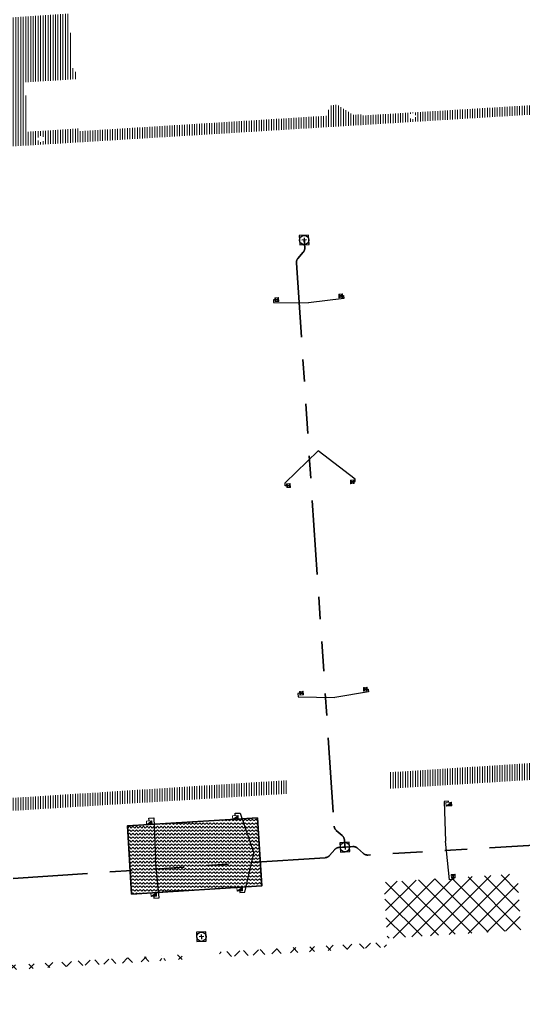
# Model space of a CAD drawing. Header units: metres. Extents: x 162336 to 163132, y 502484 to 502926.
# Tile 10 of 37: x 162552 to 162593, y 502635 to 502714. Entities that reach past the tile are written whole.
import ezdxf

# ---------------------------------------------------------------- set-up
doc = ezdxf.new("R2010")
doc.units = ezdxf.units.M
doc.linetypes.add('RI-DRAINAGE-SO', pattern=[19.2, 6, -1.8, 1.8, -1.8, 2.4, -1.8, 1.8, -1.8])
doc.linetypes.add('RI-HWA-SO', pattern=[7.4, 5, -2.4])
for name, color, linetype, lineweight in [('N-WE-GW-GROND-G', 7, 'Continuous', 35), ('N-WE-GW-GROND_TEELAARDE-A-200', 7, 'Continuous', 18), ('N-WE-GW-GROND_ZAND-WERK-A-200', 7, 'Continuous', 18), ('N-WE-GW-GROND_ZAND_CUNETZAND-WERK-A-200', 7, 'Continuous', 18), ('N-WE-RI-HWA_KOLK-S', 150, 'Continuous', 13), ('N-WE-RI-PUT-OPHOOGTEBRENGEN_HWA-S', 150, 'Continuous', 30), ('N-WE-RI-PUT-OPHOOGTEBRENGEN_VWA-S', 20, 'Continuous', 30)]:
    doc.layers.add(name, color=color, linetype=linetype, lineweight=lineweight)
for name, color, linetype, lineweight, true_color in [('N-WE-RI-DRAINAGE_DRAIN_PP_80-G', 3, 'RI-DRAINAGE-SO', 35, 0x00ff00), ('N-WE-RI-HWA_KOLK-S-200', 150, 'Continuous', 25, 0x007fff), ('N-WE-RI-HWA_KOLK_STRAATKOLK-S-200', 150, 'Continuous', 25, 0x007fff), ('N-WE-RI-HWA_KOLKAANSLUITLEIDING_PVC_125-G', 150, 'RI-HWA-SO', 25, 0x007fff)]:
    doc.layers.add(name, color=color, linetype=linetype, lineweight=lineweight, true_color=true_color)
pattern_1 = [(135, (0, 0), (-0.7071067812, -0.7071067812), []), (45, (0, 0), (-0.7071067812, 0.7071067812), [])]
pattern_2 = [(90, (0, 0), (-0.2, 1e-17), [])]

# ---------------------------------------------------------------- blocks, each defined once
blk = doc.blocks.new('N-SRI-KOLK_TROTTOIR-SO32')
at = {"layer": 'N-WE-RI-HWA_KOLK-S', "linetype": 'Continuous'}
blk.add_hatch(color=256, dxfattribs=at).paths.add_polyline_path([(-0.206, -0.313), (0.243, -0.286), (0.225, 0.014)])
at = {"layer": 'N-WE-RI-HWA_KOLK-S', "ltscale": 0.2}
blk.add_line((0.225, 0.014), (-0.206, -0.313), dxfattribs=at)
at = {"layer": 'N-WE-RI-HWA_KOLK-S', "ltscale": 0.2, "flags": 128}
blk.add_lwpolyline([(0.225, 0.014), (-0.225, -0.014), (-0.206, -0.313), (0.243, -0.286), (0.225, 0.014)], dxfattribs=at)
blk = doc.blocks.new('N-SRI-KOLK_TROTTOIR-SO34')
at = {"layer": 'N-WE-RI-HWA_KOLK-S', "linetype": 'Continuous'}
blk.add_hatch(color=256, dxfattribs=at).paths.add_polyline_path([(-0.206, -0.313), (0.243, -0.286), (0.225, 0.014)])
at = {"layer": 'N-WE-RI-HWA_KOLK-S', "ltscale": 0.2}
blk.add_line((0.225, 0.014), (-0.206, -0.313), dxfattribs=at)
at = {"layer": 'N-WE-RI-HWA_KOLK-S', "ltscale": 0.2, "flags": 128}
blk.add_lwpolyline([(0.225, 0.014), (-0.225, -0.014), (-0.206, -0.313), (0.243, -0.286), (0.225, 0.014)], dxfattribs=at)
blk = doc.blocks.new('N-SRI-KOLK_TROTTOIR-SO35')
at = {"layer": 'N-WE-RI-HWA_KOLK-S', "linetype": 'Continuous'}
blk.add_hatch(color=256, dxfattribs=at).paths.add_polyline_path([(-0.206, -0.313), (0.243, -0.286), (0.225, 0.014)])
at = {"layer": 'N-WE-RI-HWA_KOLK-S', "ltscale": 0.2}
blk.add_line((0.225, 0.014), (-0.206, -0.313), dxfattribs=at)
at = {"layer": 'N-WE-RI-HWA_KOLK-S', "ltscale": 0.2, "flags": 128}
blk.add_lwpolyline([(0.225, 0.014), (-0.225, -0.014), (-0.206, -0.313), (0.243, -0.286), (0.225, 0.014)], dxfattribs=at)
blk = doc.blocks.new('N-SRI-KOLK_TROTTOIR-SO36')
at = {"layer": 'N-WE-RI-HWA_KOLK-S', "linetype": 'Continuous'}
blk.add_hatch(color=256, dxfattribs=at).paths.add_polyline_path([(-0.206, -0.313), (0.243, -0.286), (0.225, 0.014)])
at = {"layer": 'N-WE-RI-HWA_KOLK-S', "ltscale": 0.2}
blk.add_line((0.225, 0.014), (-0.206, -0.313), dxfattribs=at)
at = {"layer": 'N-WE-RI-HWA_KOLK-S', "ltscale": 0.2, "flags": 128}
blk.add_lwpolyline([(0.225, 0.014), (-0.225, -0.014), (-0.206, -0.313), (0.243, -0.286), (0.225, 0.014)], dxfattribs=at)
blk = doc.blocks.new('N-SRI-KOLK_TROTTOIR-SO37')
at = {"layer": 'N-WE-RI-HWA_KOLK-S', "linetype": 'Continuous'}
blk.add_hatch(color=256, dxfattribs=at).paths.add_polyline_path([(-0.206, -0.313), (0.243, -0.286), (0.225, 0.014)])
at = {"layer": 'N-WE-RI-HWA_KOLK-S', "ltscale": 0.2}
blk.add_line((0.225, 0.014), (-0.206, -0.313), dxfattribs=at)
at = {"layer": 'N-WE-RI-HWA_KOLK-S', "ltscale": 0.2, "flags": 128}
blk.add_lwpolyline([(0.225, 0.014), (-0.225, -0.014), (-0.206, -0.313), (0.243, -0.286), (0.225, 0.014)], dxfattribs=at)
blk = doc.blocks.new('N-SRI-KOLK_TROTTOIR-SO38')
at = {"layer": 'N-WE-RI-HWA_KOLK-S', "linetype": 'Continuous'}
blk.add_hatch(color=256, dxfattribs=at).paths.add_polyline_path([(-0.206, -0.313), (0.243, -0.286), (0.225, 0.014)])
at = {"layer": 'N-WE-RI-HWA_KOLK-S', "ltscale": 0.2}
blk.add_line((0.225, 0.014), (-0.206, -0.313), dxfattribs=at)
at = {"layer": 'N-WE-RI-HWA_KOLK-S', "ltscale": 0.2, "flags": 128}
blk.add_lwpolyline([(0.225, 0.014), (-0.225, -0.014), (-0.206, -0.313), (0.243, -0.286), (0.225, 0.014)], dxfattribs=at)
blk = doc.blocks.new('N-SRI-PUT_OPHOOGTEBRENGEN-SO20')
at = {"layer": 'N-WE-RI-PUT-OPHOOGTEBRENGEN_HWA-S', "ltscale": 0.235646, "flags": 128}
for points in [[(0.4, -0.352), (0.352, 0.4), (-0.4, 0.352), (-0.352, -0.4), (0.4, -0.352)], [(0.188, 0.012), (-0.188, -0.012)], [(-0.012, 0.188), (0.012, -0.188)]]:
    blk.add_lwpolyline(points, dxfattribs=at)
at = {"layer": 'N-WE-RI-PUT-OPHOOGTEBRENGEN_HWA-S', "ltscale": 0.235646}
blk.add_circle((0, 0), 0.377, dxfattribs=at)
blk = doc.blocks.new('N-SRI-PUT_OPHOOGTEBRENGEN-SO21')
at = {"layer": 'N-WE-RI-PUT-OPHOOGTEBRENGEN_VWA-S', "ltscale": 0.235646, "flags": 128}
for points in [[(0.4, -0.352), (0.352, 0.4), (-0.4, 0.352), (-0.352, -0.4), (0.4, -0.352)], [(0.188, 0.012), (-0.188, -0.012)], [(-0.012, 0.188), (0.012, -0.188)]]:
    blk.add_lwpolyline(points, dxfattribs=at)
at = {"layer": 'N-WE-RI-PUT-OPHOOGTEBRENGEN_VWA-S', "ltscale": 0.235646}
blk.add_circle((0, 0), 0.377, dxfattribs=at)
blk = doc.blocks.new('N-SRI-PUT_OPHOOGTEBRENGEN-SO99')
at = {"layer": 'N-WE-RI-PUT-OPHOOGTEBRENGEN_HWA-S', "ltscale": 0.235646, "flags": 128}
for points in [[(0.4, -0.352), (0.352, 0.4), (-0.4, 0.352), (-0.352, -0.4), (0.4, -0.352)], [(0.188, 0.012), (-0.188, -0.012)], [(-0.012, 0.188), (0.012, -0.188)]]:
    blk.add_lwpolyline(points, dxfattribs=at)
at = {"layer": 'N-WE-RI-PUT-OPHOOGTEBRENGEN_HWA-S', "ltscale": 0.235646}
blk.add_circle((0, 0), 0.377, dxfattribs=at)
blk = doc.blocks.new('N-SRI-KOLK_STRAAT_300X300-SO24')
at = {"layer": 'N-WE-RI-HWA_KOLK-S', "linetype": 'Continuous'}
h = blk.add_hatch(color=256, dxfattribs=at)
h.paths.add_polyline_path([(-0.131, -0.309), (0.168, -0.29), (0.009, -0.15)])
h.paths.add_polyline_path([(0.15, 0.009), (-0.15, -0.009), (0.009, -0.15)])
at = {"layer": 'N-WE-RI-HWA_KOLK-S', "ltscale": 0.2}
for p, q in [((0.15, 0.009), (-0.131, -0.309)), ((-0.15, -0.009), (0.168, -0.29))]:
    blk.add_line(p, q, dxfattribs=at)
at = {"layer": 'N-WE-RI-HWA_KOLK-S', "ltscale": 0.2, "flags": 128}
blk.add_lwpolyline([(0.15, 0.009), (-0.15, -0.009), (-0.131, -0.309), (0.168, -0.29), (0.15, 0.009)], dxfattribs=at)
blk = doc.blocks.new('N-SRI-KOLK_STRAAT_300X300-SO72')
at = {"layer": 'N-WE-RI-HWA_KOLK-S', "linetype": 'Continuous'}
h = blk.add_hatch(color=256, dxfattribs=at)
h.paths.add_polyline_path([(-0.309, 0.131), (-0.29, -0.168), (-0.15, -0.009)])
h.paths.add_polyline_path([(0.009, -0.15), (-0.009, 0.15), (-0.15, -0.009)])
at = {"layer": 'N-WE-RI-HWA_KOLK-S', "ltscale": 0.2}
for p, q in [((0.009, -0.15), (-0.309, 0.131)), ((-0.009, 0.15), (-0.29, -0.168))]:
    blk.add_line(p, q, dxfattribs=at)
at = {"layer": 'N-WE-RI-HWA_KOLK-S', "ltscale": 0.2, "flags": 128}
blk.add_lwpolyline([(0.009, -0.15), (-0.009, 0.15), (-0.309, 0.131), (-0.29, -0.168), (0.009, -0.15)], dxfattribs=at)
blk = doc.blocks.new('N-SRI-KOLK_STRAAT_300X300-SO73')
at = {"layer": 'N-WE-RI-HWA_KOLK-S', "linetype": 'Continuous'}
h = blk.add_hatch(color=256, dxfattribs=at)
h.paths.add_polyline_path([(-0.309, 0.131), (-0.29, -0.168), (-0.15, -0.009)])
h.paths.add_polyline_path([(0.009, -0.15), (-0.009, 0.15), (-0.15, -0.009)])
at = {"layer": 'N-WE-RI-HWA_KOLK-S', "ltscale": 0.2}
for p, q in [((0.009, -0.15), (-0.309, 0.131)), ((-0.009, 0.15), (-0.29, -0.168))]:
    blk.add_line(p, q, dxfattribs=at)
at = {"layer": 'N-WE-RI-HWA_KOLK-S', "ltscale": 0.2, "flags": 128}
blk.add_lwpolyline([(0.009, -0.15), (-0.009, 0.15), (-0.309, 0.131), (-0.29, -0.168), (0.009, -0.15)], dxfattribs=at)
blk = doc.blocks.new('N-SRI-KOLK_STRAAT_300X300-SO74')
at = {"layer": 'N-WE-RI-HWA_KOLK-S', "linetype": 'Continuous'}
h = blk.add_hatch(color=256, dxfattribs=at)
h.paths.add_polyline_path([(-0.309, 0.131), (-0.29, -0.168), (-0.15, -0.009)])
h.paths.add_polyline_path([(0.009, -0.15), (-0.009, 0.15), (-0.15, -0.009)])
at = {"layer": 'N-WE-RI-HWA_KOLK-S', "ltscale": 0.2}
for p, q in [((0.009, -0.15), (-0.309, 0.131)), ((-0.009, 0.15), (-0.29, -0.168))]:
    blk.add_line(p, q, dxfattribs=at)
at = {"layer": 'N-WE-RI-HWA_KOLK-S', "ltscale": 0.2, "flags": 128}
blk.add_lwpolyline([(0.009, -0.15), (-0.009, 0.15), (-0.309, 0.131), (-0.29, -0.168), (0.009, -0.15)], dxfattribs=at)
blk = doc.blocks.new('N-SRI-KOLK_STRAAT_300X300-SO75')
at = {"layer": 'N-WE-RI-HWA_KOLK-S', "linetype": 'Continuous'}
h = blk.add_hatch(color=256, dxfattribs=at)
h.paths.add_polyline_path([(-0.309, 0.131), (-0.29, -0.168), (-0.15, -0.009)])
h.paths.add_polyline_path([(0.009, -0.15), (-0.009, 0.15), (-0.15, -0.009)])
at = {"layer": 'N-WE-RI-HWA_KOLK-S', "ltscale": 0.2}
for p, q in [((0.009, -0.15), (-0.309, 0.131)), ((-0.009, 0.15), (-0.29, -0.168))]:
    blk.add_line(p, q, dxfattribs=at)
at = {"layer": 'N-WE-RI-HWA_KOLK-S', "ltscale": 0.2, "flags": 128}
blk.add_lwpolyline([(0.009, -0.15), (-0.009, 0.15), (-0.309, 0.131), (-0.29, -0.168), (0.009, -0.15)], dxfattribs=at)
blk = doc.blocks.new('N-SRI-KOLK_STRAAT_300X300-SO76')
at = {"layer": 'N-WE-RI-HWA_KOLK-S', "linetype": 'Continuous'}
h = blk.add_hatch(color=256, dxfattribs=at)
h.paths.add_polyline_path([(-0.309, 0.131), (-0.29, -0.168), (-0.15, -0.009)])
h.paths.add_polyline_path([(0.009, -0.15), (-0.009, 0.15), (-0.15, -0.009)])
at = {"layer": 'N-WE-RI-HWA_KOLK-S', "ltscale": 0.2}
for p, q in [((0.009, -0.15), (-0.309, 0.131)), ((-0.009, 0.15), (-0.29, -0.168))]:
    blk.add_line(p, q, dxfattribs=at)
at = {"layer": 'N-WE-RI-HWA_KOLK-S', "ltscale": 0.2, "flags": 128}
blk.add_lwpolyline([(0.009, -0.15), (-0.009, 0.15), (-0.309, 0.131), (-0.29, -0.168), (0.009, -0.15)], dxfattribs=at)
blk = doc.blocks.new('N-SRI-KOLK_STRAAT_300X300-SO77')
at = {"layer": 'N-WE-RI-HWA_KOLK-S', "linetype": 'Continuous'}
h = blk.add_hatch(color=256, dxfattribs=at)
h.paths.add_polyline_path([(-0.309, 0.131), (-0.29, -0.168), (-0.15, -0.009)])
h.paths.add_polyline_path([(0.009, -0.15), (-0.009, 0.15), (-0.15, -0.009)])
at = {"layer": 'N-WE-RI-HWA_KOLK-S', "ltscale": 0.2}
for p, q in [((0.009, -0.15), (-0.309, 0.131)), ((-0.009, 0.15), (-0.29, -0.168))]:
    blk.add_line(p, q, dxfattribs=at)
at = {"layer": 'N-WE-RI-HWA_KOLK-S', "ltscale": 0.2, "flags": 128}
blk.add_lwpolyline([(0.009, -0.15), (-0.009, 0.15), (-0.309, 0.131), (-0.29, -0.168), (0.009, -0.15)], dxfattribs=at)

msp = doc.modelspace()

# ---------------------------------------------------------------- hatches: boundary and pattern name
at = {"layer": 'N-WE-GW-GROND_TEELAARDE-A-200'}
h = msp.add_hatch(dxfattribs=at)
h.set_pattern_fill('AGW-GROND_TEELAARDE-SO', color=256, scale=0.2, pattern_type=2)
h.set_pattern_definition(pattern_2)
h.paths.add_polyline_path([(162421.517, 502819.726), (162435.034, 502820.576), (162435.169, 502820.432), (162435.343, 502820.275), (162435.553, 502820.121), (162435.897, 502819.944), (162436.228, 502819.841), (162436.649, 502819.789), (162442.014, 502820.095), (162442.181, 502820.21), (162442.325, 502817.953), (162445.008, 502818.123), (162446.244, 502817.251), (162443.192, 502817.061), (162443.511, 502811.925), (162442.505, 502811.858), (162442.17, 502817.226), (162424.634, 502816.13), (162424.643, 502815.982), (162424.967, 502810.771), (162422.081, 502810.59)])
edge = h.paths.add_edge_path(flags=16)
edge.add_ellipse((162362.043, 502852.57), major_axis=(-0.0024, 0.0374), ratio=0.999228, start_angle=0, end_angle=360, ccw=False)
edge = h.paths.add_edge_path(flags=16)
edge.add_ellipse((162362.585, 502843.074), major_axis=(-0.0024, 0.0374), ratio=0.999228, start_angle=0, end_angle=360, ccw=False)
edge = h.paths.add_edge_path(flags=16)
edge.add_ellipse((162361.375, 502862.47), major_axis=(-0.0024, 0.0374), ratio=0.999228, start_angle=0, end_angle=360, ccw=False)
h.paths.add_polyline_path([(162362.219, 502859.55), (162362.319, 502859.557), (162363.515, 502840.078), (162363.415, 502840.072), (162363.443, 502839.623), (162363.543, 502839.629), (162363.629, 502838.217), (162362.822, 502838.159), (162362.786, 502838.484), (162362.788, 502838.484), (162362.758, 502838.774), (162362.163, 502845.491), (162360.898, 502866.676), (162361.878, 502866.739), (162362.291, 502860.006), (162362.191, 502860)])
h.paths.add_polyline_path([(162370.36, 502859.13), (162370.182, 502861.923), (162370.463, 502861.92), (162370.486, 502861.402), (162370.779, 502861.415), (162370.814, 502860.896), (162371.337, 502860.935), (162371.387, 502859.961), (162371.777, 502859.979), (162371.78, 502859.223)])
edge = h.paths.add_edge_path(flags=16)
edge.add_ellipse((162389.544, 502924.307), major_axis=(-0.0024, 0.0375), ratio=0.999228, start_angle=0, end_angle=360, ccw=False)
edge = h.paths.add_edge_path(flags=16)
edge.add_ellipse((162379.964, 502923.711), major_axis=(-0.0024, 0.0375), ratio=0.999228, start_angle=0, end_angle=360, ccw=False)
h.paths.add_polyline_path([(162371.042, 502923.041), (162371.029, 502923.547), (162371.022, 502923.655), (162398.112, 502925.305), (162398.145, 502924.764)])
edge = h.paths.add_edge_path(flags=16)
edge.add_ellipse((162472.361, 502871.473), major_axis=(-0.0024, 0.0375), ratio=0.999228, start_angle=0, end_angle=360, ccw=False)
edge = h.paths.add_edge_path(flags=16)
edge.add_ellipse((162472.286, 502872.403), major_axis=(-0.0024, 0.0375), ratio=0.999228, start_angle=0, end_angle=360, ccw=False)
edge = h.paths.add_edge_path(flags=16)
edge.add_ellipse((162481.311, 502872.974), major_axis=(-0.0024, 0.0375), ratio=0.999228, start_angle=0, end_angle=360, ccw=False)
edge = h.paths.add_edge_path(flags=16)
edge.add_ellipse((162481.4, 502872.078), major_axis=(-0.0024, 0.0375), ratio=0.999228, start_angle=0, end_angle=360, ccw=False)
edge = h.paths.add_edge_path(flags=16)
edge.add_ellipse((162491.481, 502873.637), major_axis=(-0.0024, 0.0375), ratio=0.999228, start_angle=0, end_angle=360, ccw=False)
edge = h.paths.add_edge_path()
edge.add_line((162491.614, 502871.718), (162490.496, 502871.657))
edge.add_line((162490.496, 502871.657), (162490.491, 502871.77))
edge.add_line((162490.491, 502871.77), (162478.157, 502870.992))
edge.add_line((162478.157, 502870.992), (162470.974, 502870.605))
edge.add_line((162470.974, 502870.605), (162470.856, 502872.5))
edge.add_line((162470.856, 502872.5), (162485.627, 502873.415))
edge.add_line((162485.627, 502873.415), (162493.227, 502873.874))
edge.add_line((162493.227, 502873.874), (162492.846, 502880.392))
edge.add_line((162492.846, 502880.392), (162493.987, 502880.465))
edge.add_line((162493.987, 502880.465), (162494.519, 502871.874))
edge.add_line((162494.519, 502871.874), (162491.646, 502871.719))
edge.add_ellipse((162491.628, 502871.752), major_axis=(-0.0024, 0.0375), ratio=0.999228, start_angle=204.26107, end_angle=514.6215)
h.paths.add_polyline_path([(162503.076, 502855.443), (162503.175, 502855.449), (162503.182, 502855.349), (162507.723, 502855.63), (162508.325, 502845.898), (162508.826, 502845.929), (162509.922, 502845.996), (162508.48, 502869.305), (162502.561, 502868.939), (162502.362, 502868.295), (162502.373, 502866.891)])
h.paths.add_polyline_path([(162538.734, 502870.453), (162538.737, 502870.459), (162538.743, 502870.478), (162538.747, 502870.497), (162538.75, 502870.516), (162538.751, 502870.535), (162538.75, 502870.553), (162538.747, 502870.572), (162538.743, 502870.591), (162538.737, 502870.611), (162538.729, 502870.629), (162538.722, 502870.641), (162538.703, 502870.938), (162537.951, 502870.89), (162537.968, 502870.619), (162537.965, 502870.611), (162537.958, 502870.591), (162537.954, 502870.572), (162537.952, 502870.553), (162537.951, 502870.535), (162537.952, 502870.516), (162537.954, 502870.497), (162537.958, 502870.478), (162537.965, 502870.459), (162537.973, 502870.44), (162537.98, 502870.426), (162537.999, 502870.138), (162538.751, 502870.186)], flags=16)
edge = h.paths.add_edge_path(flags=16)
edge.add_ellipse((162531.906, 502869.982), major_axis=(-0.25, 0), ratio=1, start_angle=-146.5113, end_angle=206.75904, ccw=False)
edge.add_line((162532.115, 502870.12), (162532.13, 502870.095))
edge = h.paths.add_edge_path(flags=16)
edge.add_ellipse((162511.919, 502869.277), major_axis=(-0.0024, 0.0375), ratio=0.999228, start_angle=0, end_angle=360, ccw=False)
edge = h.paths.add_edge_path(flags=16)
edge.add_ellipse((162522.497, 502868.462), major_axis=(-0.0024, 0.0375), ratio=0.999228, start_angle=0, end_angle=360, ccw=False)
edge = h.paths.add_edge_path(flags=16)
edge.add_ellipse((162522.447, 502869.89), major_axis=(-0.0024, 0.0375), ratio=0.999228, start_angle=0, end_angle=360, ccw=False)
edge = h.paths.add_edge_path(flags=16)
edge.add_ellipse((162532.379, 502869.057), major_axis=(-0.0024, 0.0375), ratio=0.999228, start_angle=0, end_angle=360, ccw=False)
edge = h.paths.add_edge_path()
edge.add_line((162511.902, 502867.747), (162510.21, 502867.645))
edge.add_line((162510.21, 502867.645), (162510.109, 502869.306))
edge.add_line((162510.109, 502869.306), (162538.74, 502871.078))
edge.add_line((162538.74, 502871.078), (162538.844, 502869.377))
edge.add_line((162538.844, 502869.377), (162511.943, 502867.75))
edge.add_ellipse((162511.92, 502867.78), major_axis=(-0.0024, 0.0375), ratio=0.999228, start_angle=212.89537, end_angle=506.73918)
edge = h.paths.add_edge_path(flags=16)
edge.add_ellipse((162554.017, 502704.407), major_axis=(-0.25, 0), ratio=1, start_angle=-19.78061, end_angle=333.48974, ccw=False)
edge.add_line((162553.781, 502704.492), (162553.793, 502704.519))
edge = h.paths.add_edge_path()
edge.add_ellipse((162551.443, 502714.761), major_axis=(-0.579, 0), ratio=1, start_angle=88.32757, end_angle=98.42476)
edge.add_line((162551.528, 502714.188), (162556.303, 502714.513))
edge.add_line((162556.303, 502714.513), (162556.577, 502710.125))
edge.add_line((162556.577, 502710.125), (162556.776, 502710.137))
edge.add_line((162556.776, 502710.137), (162556.846, 502709.236))
edge.add_line((162556.846, 502709.236), (162552.732, 502708.974))
edge.add_line((162552.732, 502708.974), (162552.986, 502704.982))
edge.add_line((162552.986, 502704.982), (162557.154, 502705.248))
edge.add_line((162557.154, 502705.248), (162557.171, 502705.029))
edge.add_line((162557.171, 502705.029), (162577.095, 502706.273))
edge.add_line((162577.095, 502706.273), (162577.219, 502706.826))
edge.add_line((162577.219, 502706.826), (162577.305, 502705.378))
edge.add_line((162577.305, 502705.378), (162549.792, 502703.693))
edge.add_line((162549.792, 502703.693), (162549.16, 502713.814))
edge.add_line((162549.16, 502713.814), (162549.362, 502713.826))
edge.add_line((162549.362, 502713.826), (162549.356, 502713.926))
edge.add_line((162549.356, 502713.926), (162550.264, 502713.982))
edge.add_ellipse((162550.22, 502714.681), major_axis=(-0.7, 0), ratio=1, start_angle=93.55309, end_angle=128.99318)
edge.add_line((162550.661, 502714.137), (162551.426, 502714.182))
edge = h.paths.add_edge_path(flags=16)
edge.add_ellipse((162508.182, 502708.963), major_axis=(-0.0024, 0.0375), ratio=0.999228, start_angle=0, end_angle=360, ccw=False)
edge = h.paths.add_edge_path(flags=16)
edge.add_ellipse((162498.418, 502708.139), major_axis=(-0.0024, 0.0375), ratio=0.999228, start_angle=0, end_angle=360, ccw=False)
edge = h.paths.add_edge_path(flags=16)
edge.add_ellipse((162487.929, 502707.676), major_axis=(-0.0024, 0.0375), ratio=0.999228, start_angle=0, end_angle=360, ccw=False)
edge = h.paths.add_edge_path(flags=16)
edge.add_ellipse((162478.214, 502707.105), major_axis=(-0.0024, 0.0375), ratio=0.999228, start_angle=0, end_angle=360, ccw=False)
h.paths.add_polyline_path([(162476.685, 502707.087), (162505.879, 502708.912), (162539.79, 502710.978), (162539.851, 502709.987), (162476.746, 502706.099)])
edge = h.paths.add_edge_path(flags=16)
edge.add_ellipse((162395.834, 502721.362), major_axis=(-0.0024, 0.0374), ratio=0.999228, start_angle=0, end_angle=360, ccw=False)
edge = h.paths.add_edge_path(flags=16)
edge.add_ellipse((162396.47, 502711.185), major_axis=(-0.0024, 0.0374), ratio=0.999228, start_angle=0, end_angle=360, ccw=False)
edge = h.paths.add_edge_path()
edge.add_line((162395.383, 502731.715), (162396.765, 502708.907))
edge.add_line((162396.765, 502708.907), (162397.036, 502704.3))
edge.add_line((162397.036, 502704.3), (162396.295, 502704.256))
edge.add_line((162396.295, 502704.256), (162395.798, 502704.697))
edge.add_line((162395.798, 502704.697), (162394.018, 502733.935))
edge.add_line((162394.018, 502733.935), (162394.9, 502734.934))
edge.add_line((162394.9, 502734.934), (162395.187, 502734.952))
edge.add_line((162395.187, 502734.952), (162395.379, 502731.782))
edge.add_ellipse((162395.364, 502731.747), major_axis=(-0.0024, 0.0374), ratio=0.999228, start_angle=333.52515, end_angle=566.12169)
edge = h.paths.add_edge_path(flags=16)
edge.add_ellipse((162599.331, 502707.364), major_axis=(-0.0024, 0.0375), ratio=0.999228, start_angle=0, end_angle=360, ccw=False)
edge = h.paths.add_edge_path(flags=16)
edge.add_ellipse((162589.565, 502706.823), major_axis=(-0.0024, 0.0375), ratio=0.999228, start_angle=0, end_angle=360, ccw=False)
edge = h.paths.add_edge_path()
edge.add_ellipse((162583.961, 502706.24), major_axis=(-0.25, 0), ratio=1, start_angle=93.48922, end_angle=273.48922)
edge.add_line((162583.945, 502706.489), (162583.943, 502706.535))
edge.add_line((162583.943, 502706.535), (162608.977, 502708.062))
edge.add_line((162608.977, 502708.062), (162609.022, 502707.322))
edge.add_line((162609.022, 502707.322), (162583.988, 502705.788))
edge.add_line((162583.988, 502705.788), (162583.976, 502705.99))
edge = h.paths.add_edge_path(flags=16)
edge.add_ellipse((162616.144, 502666.519), major_axis=(-0.0024, 0.0374), ratio=0.999228, start_angle=0, end_angle=360, ccw=False)
edge = h.paths.add_edge_path(flags=16)
edge.add_ellipse((162615.418, 502676.401), major_axis=(-0.0024, 0.0374), ratio=0.999228, start_angle=0, end_angle=360, ccw=False)
edge = h.paths.add_edge_path()
edge.add_ellipse((162615.429, 502664.807), major_axis=(-0.25, 0), ratio=1, start_angle=33.4892, end_angle=333.48923)
edge.add_line((162615.205, 502664.919), (162615.153, 502664.945))
edge.add_line((162615.153, 502664.945), (162613.958, 502684.042))
edge.add_line((162613.958, 502684.042), (162615.141, 502684.116))
edge.add_line((162615.141, 502684.116), (162615.159, 502683.799))
edge.add_line((162615.159, 502683.799), (162616.307, 502665.548))
edge.add_line((162616.307, 502665.548), (162616.303, 502665.534))
edge.add_line((162616.303, 502665.534), (162616.301, 502665.515))
edge.add_line((162616.301, 502665.515), (162616.3, 502665.496))
edge.add_line((162616.3, 502665.496), (162616.301, 502665.477))
edge.add_line((162616.301, 502665.477), (162616.303, 502665.458))
edge.add_line((162616.303, 502665.458), (162616.308, 502665.439))
edge.add_line((162616.308, 502665.439), (162616.314, 502665.42))
edge.add_line((162616.314, 502665.42), (162616.315, 502665.418))
edge.add_line((162616.315, 502665.418), (162616.722, 502658.942))
edge.add_line((162616.722, 502658.942), (162615.533, 502658.854))
edge.add_line((162615.533, 502658.854), (162615.172, 502664.637))
edge.add_line((162615.172, 502664.637), (162615.22, 502664.669))
h.paths.add_polyline_path([(162613.807, 502655.383), (162613.598, 502658.712), (162613.638, 502658.715), (162613.934, 502653.992), (162582.144, 502652.018), (162582.063, 502653.317)])
h.paths.add_polyline_path([(162630.424, 502647.556), (162630.699, 502642.626), (162628.4, 502642.494), (162627.777, 502642.458), (162627.786, 502642.278), (162603.433, 502640.765), (162603.114, 502645.897), (162602.077, 502645.841), (162602.105, 502645.392), (162602.141, 502645.394), (162602.467, 502640.049), (162633.855, 502641.963), (162634.145, 502641.982), (162633.881, 502644.367), (162633.717, 502645), (162633.378, 502645.727), (162632.876, 502646.364), (162632.286, 502646.854), (162631.624, 502647.211)])
edge = h.paths.add_edge_path(flags=16)
edge.add_ellipse((162567.845, 502652.2), major_axis=(-0.0024, 0.0375), ratio=0.999228, start_angle=0, end_angle=360, ccw=False)
edge = h.paths.add_edge_path()
edge.add_line((162548.046, 502650.768), (162548.03, 502651.015))
edge.add_line((162548.03, 502651.015), (162549.486, 502651.109))
edge.add_line((162549.486, 502651.109), (162549.486, 502650.517))
edge.add_line((162549.486, 502650.517), (162550.286, 502650.517))
edge.add_line((162550.286, 502650.517), (162550.286, 502651.16))
edge.add_line((162550.286, 502651.16), (162558.56, 502651.693))
edge.add_ellipse((162558.587, 502651.719), major_axis=(-0.0024, 0.0375), ratio=0.999228, start_angle=129.78341, end_angle=230.29677)
edge.add_line((162558.617, 502651.697), (162573.877, 502652.68))
edge.add_line((162573.877, 502652.68), (162573.944, 502651.609))
edge.add_line((162573.944, 502651.609), (162548.093, 502650.004))
edge.add_line((162548.093, 502650.004), (162548.05, 502650.705))
edge.add_ellipse((162548.028, 502650.735), major_axis=(-0.0024, 0.0375), ratio=0.999228, start_angle=211.67265, end_angle=328.17836)
edge = h.paths.add_edge_path(flags=16)
edge.add_ellipse((162430.665, 502659.865), major_axis=(-0.0024, 0.0375), ratio=0.999228, start_angle=0, end_angle=360, ccw=False)
edge = h.paths.add_edge_path(flags=16)
edge.add_ellipse((162420.419, 502659.642), major_axis=(-0.0024, 0.0375), ratio=0.999228, start_angle=0, end_angle=360, ccw=False)
edge = h.paths.add_edge_path(flags=16)
edge.add_ellipse((162411.256, 502659.155), major_axis=(-0.0024, 0.0375), ratio=0.999228, start_angle=0, end_angle=360, ccw=False)
h.paths.add_polyline_path([(162435.507, 502661.043), (162435.323, 502659.857), (162409.633, 502658.262), (162409.562, 502659.421), (162417.311, 502659.909), (162417.311, 502659.564), (162418.111, 502659.564), (162418.111, 502659.962)])
edge = h.paths.add_edge_path()
edge.add_arc((162406.536, 502665.135), 0.25, 314.13605, 386.75904)
edge.add_line((162406.759, 502665.248), (162406.744, 502665.273))
edge.add_arc((162406.536, 502665.135), 0.25, 33.4892, 53.15212)
edge.add_line((162406.686, 502665.335), (162405.617, 502682.119))
edge.add_line((162405.617, 502682.119), (162404.587, 502699.361))
edge.add_line((162404.587, 502699.361), (162405.114, 502699.394))
edge.add_line((162405.114, 502699.394), (162407.566, 502659.298))
edge.add_line((162407.566, 502659.298), (162407.073, 502659.267))
edge.add_line((162407.073, 502659.267), (162407.068, 502659.343))
edge.add_line((162407.068, 502659.343), (162407.062, 502659.43))
edge.add_line((162407.062, 502659.43), (162406.71, 502664.956))
h.paths.add_polyline_path([(162384.175, 502626.989), (162385.046, 502626.592), (162372.825, 502599.014), (162371.335, 502595.495), (162370.722, 502593.495), (162370.394, 502591.743), (162370.27, 502590.819), (162370.22, 502589.04), (162370.38, 502587.03), (162370.565, 502585.909), (162371.415, 502583.295), (162372.193, 502581.707), (162370.908, 502584.33), (162369.966, 502586.806), (162369.747, 502588.04), (162369.616, 502589.543), (162369.609, 502591.028), (162369.765, 502592.585), (162370.157, 502594.429), (162370.745, 502596.215), (162373.739, 502603.155), (162382.073, 502622.389), (162383.982, 502627.016)])
h.paths.add_polyline_path([(162633.546, 502600.513), (162633.828, 502595.971), (162634.923, 502596.039), (162635.361, 502596.088), (162635.807, 502596.254), (162636.127, 502596.481), (162636.395, 502596.782), (162636.609, 502597.185), (162636.68, 502597.521), (162636.692, 502597.852), (162636.458, 502601.632), (162636.458, 502601.69), (162604.902, 502599.753), (162604.852, 502599.75), (162605.149, 502595.651), (162605.325, 502595.091), (162605.529, 502594.771), (162606.031, 502594.327), (162606.489, 502594.101), (162606.98, 502594.014), (162607.398, 502594.03), (162607.379, 502594.329), (162607.479, 502594.335), (162607.197, 502598.877)])
h = msp.add_hatch(dxfattribs=at)
h.set_pattern_fill('AGW-GROND_TEELAARDE-SO', color=256, scale=0.2, style=0, pattern_type=2)
h.set_pattern_definition(pattern_2)
h.paths.add_polyline_path([(162583.945, 502706.489, 1), (162583.976, 502705.99), (162583.988, 502705.788), (162577.305, 502705.378), (162577.219, 502706.826), (162577.279, 502707.091), (162577.887, 502707.176), (162579.165, 502706.351), (162579.781, 502706.383), (162580.016, 502706.296), (162583.943, 502706.535)])
edge = h.paths.add_edge_path(flags=16)
edge.add_ellipse((162578.849, 502706.119), major_axis=(-0.0024, 0.0375), ratio=0.999228, start_angle=0, end_angle=360)
at = {"layer": 'N-WE-GW-GROND_ZAND-WERK-A-200'}
h = msp.add_hatch(dxfattribs=at)
h.set_pattern_fill('AGW-WERK_ONTGRAVEN_AANVULLEN-SO', color=256, scale=0.2, style=0, pattern_type=2)
h.set_pattern_definition(pattern_1)
h.paths.add_polyline_path([(162581.663, 502644.469), (162581.929, 502639.931), (162592.708, 502640.6), (162592.426, 502645.142)], flags=0)
h = msp.add_hatch(dxfattribs=at)
h.set_pattern_fill('AGW-WERK_ONTGRAVEN_AANVULLEN-SO', color=256, scale=0.2, style=0, pattern_type=2)
h.set_pattern_definition(pattern_1)
h.paths.add_polyline_path([(162581.847, 502639.632), (162581.871, 502639.238), (162568.418, 502638.424), (162568.393, 502638.831)], flags=0)
h = msp.add_hatch(dxfattribs=at)
h.set_pattern_fill('AGW-WERK_ONTGRAVEN_AANVULLEN-SO', color=256, scale=0.2, style=0, pattern_type=2)
h.set_pattern_definition(pattern_1)
edge = h.paths.add_edge_path()
edge.add_line((162548.684, 502637.599), (162563.707, 502638.518))
edge.add_line((162563.707, 502638.518), (162563.707, 502638.3))
edge.add_line((162563.707, 502638.3), (162564.507, 502638.3))
edge.add_line((162564.507, 502638.3), (162564.507, 502638.567))
edge.add_line((162564.507, 502638.567), (162565.391, 502638.621))
edge.add_line((162565.391, 502638.621), (162565.414, 502638.242))
edge.add_line((162565.414, 502638.242), (162543.499, 502636.902))
edge.add_line((162543.499, 502636.902), (162543.475, 502637.28))
edge.add_line((162543.475, 502637.28), (162548.609, 502637.594))
edge.add_ellipse((162548.647, 502637.597), major_axis=(-0.0024, 0.0375), ratio=0.999228, start_angle=91.23551, end_angle=268.47885)
at = {"layer": 'N-WE-GW-GROND_ZAND_CUNETZAND-WERK-A-200'}
h = msp.add_hatch(dxfattribs=at)
h.set_pattern_fill('AGW-WERK_FREZEN-SO', color=256, scale=0.2, pattern_type=2)
h.set_pattern_definition([(45, (0, 0), (0, 0.282842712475), [0.2, -0.2]), (135, (0.282, 0.282), (-0.282842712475, 2e-17), [0.2, -0.2])])
h.paths.add_polyline_path([(162571.473, 502649.652), (162560.994, 502649.001), (162561.334, 502643.512), (162571.814, 502644.162)])

# ---------------------------------------------------------------- linework, layer by layer
at = {"layer": 'N-WE-GW-GROND-G', "flags": 128}
msp.add_lwpolyline([(162571.473, 502649.652), (162560.994, 502649.001), (162561.334, 502643.512), (162571.814, 502644.162)], close=True, dxfattribs=at)
at = {"layer": 'N-WE-RI-DRAINAGE_DRAIN_PP_80-G'}
for points in [[(162575.241, 502696.255), (162575.283, 502695.626, -0.198912), (162575.161, 502695.263), (162574.735, 502694.777, 0.198912), (162574.612, 502694.414), (162577.652, 502648.988, 0.198912), (162577.822, 502648.645), (162578.309, 502648.22, -0.198912), (162578.478, 502647.877), (162578.517, 502647.298)], [(162598.61, 502648.485), (162597.893, 502648.438), (162597.274, 502648.402, 0.198912), (162596.929, 502648.235), (162596.5, 502647.751, -0.198912), (162596.155, 502647.584), (162580.374, 502646.656, -0.198912), (162580.012, 502646.781), (162579.529, 502647.211, 0.198912), (162579.168, 502647.336)], [(162579.168, 502647.336), (162578.517, 502647.298), (162578.043, 502647.267, 0.198912), (162577.7, 502647.097), (162577.275, 502646.611)], [(162577.275, 502646.611, -0.198912), (162576.931, 502646.441), (162531.146, 502643.403, -0.198912), (162530.784, 502643.526), (162530.298, 502643.952, 0.198912), (162529.935, 502644.075), (162529.323, 502644.034), (162529.356, 502643.501, -0.198912), (162529.232, 502643.139), (162528.804, 502642.655, 0.198912), (162528.68, 502642.293), (162530.323, 502615.989)]]:
    msp.add_lwpolyline(points, format="xyb", dxfattribs=at)
at = {"layer": 'N-WE-RI-HWA_KOLKAANSLUITLEIDING_PVC_125-G', "flags": 128}
for points in [[(162572.887, 502691.438), (162572.765, 502691.431), (162572.778, 502691.224), (162575.581, 502691.18)], [(162578.332, 502691.769), (162578.417, 502691.774), (162578.431, 502691.546), (162575.581, 502691.18)], [(162573.821, 502676.438), (162573.718, 502676.431), (162573.704, 502676.66), (162576.378, 502679.257)], [(162579.267, 502676.768), (162579.347, 502676.773), (162579.334, 502676.98), (162576.378, 502679.257)], [(162574.867, 502659.705), (162574.728, 502659.696), (162574.745, 502659.422), (162577.71, 502659.361)], [(162580.318, 502660.035), (162580.406, 502660.041), (162580.421, 502659.804), (162577.71, 502659.361)], [(162586.88, 502650.909), (162586.874, 502651.002), (162586.519, 502650.98), (162586.633, 502647.776)], [(162569.683, 502649.841), (162569.672, 502650.02), (162570.08, 502650.045), (162571.181, 502646.811)], [(162562.747, 502649.411), (162562.733, 502649.623), (162563.134, 502649.649), (162563.248, 502646.285)], [(162587.261, 502644.8), (162587.269, 502644.675), (162586.937, 502644.654), (162586.633, 502647.776)], [(162570.052, 502643.752), (162570.059, 502643.641), (162570.444, 502643.666), (162571.181, 502646.811)], [(162563.124, 502643.322), (162563.133, 502643.18), (162563.557, 502643.207), (162563.248, 502646.285)]]:
    msp.add_lwpolyline(points, dxfattribs=at)

# ---------------------------------------------------------------- block references
at = {"layer": 'N-WE-RI-HWA_KOLK-S-200', "color": 7, "linetype": 'Continuous', "lineweight": 0}
for name, p in [('N-SRI-KOLK_TROTTOIR-SO32', (162586.88, 502650.909)), ('N-SRI-KOLK_TROTTOIR-SO38', (162562.747, 502649.411)), ('N-SRI-KOLK_TROTTOIR-SO34', (162569.683, 502649.841)), ('N-SRI-KOLK_TROTTOIR-SO36', (162563.106, 502643.622)), ('N-SRI-KOLK_TROTTOIR-SO37', (162563.106, 502643.622)), ('N-SRI-KOLK_TROTTOIR-SO35', (162570.034, 502644.052))]:
    msp.add_blockref(name, p, dxfattribs=at)
at = {"layer": 'N-WE-RI-HWA_KOLK_STRAATKOLK-S-200', "color": 7, "linetype": 'Continuous', "lineweight": 0}
for name, p in [('N-SRI-KOLK_STRAAT_300X300-SO76', (162573.186, 502691.457)), ('N-SRI-KOLK_STRAAT_300X300-SO77', (162578.332, 502691.769)), ('N-SRI-KOLK_STRAAT_300X300-SO74', (162574.121, 502676.456)), ('N-SRI-KOLK_STRAAT_300X300-SO75', (162579.267, 502676.768)), ('N-SRI-KOLK_STRAAT_300X300-SO73', (162575.166, 502659.723)), ('N-SRI-KOLK_STRAAT_300X300-SO72', (162580.318, 502660.035)), ('N-SRI-KOLK_STRAAT_300X300-SO24', (162587.242, 502645.1))]:
    msp.add_blockref(name, p, dxfattribs=at)
at = {"layer": 'N-WE-RI-PUT-OPHOOGTEBRENGEN_HWA-S', "color": 7, "linetype": 'Continuous', "lineweight": 0}
for name, p in [('N-SRI-PUT_OPHOOGTEBRENGEN-SO99', (162575.241, 502696.255)), ('N-SRI-PUT_OPHOOGTEBRENGEN-SO20', (162578.517, 502647.298))]:
    msp.add_blockref(name, p, dxfattribs=at)
at = {"layer": 'N-WE-RI-PUT-OPHOOGTEBRENGEN_VWA-S'}
msp.add_blockref('N-SRI-PUT_OPHOOGTEBRENGEN-SO21', (162566.954, 502640.071), dxfattribs=at)

doc.saveas('drawing.dxf')
